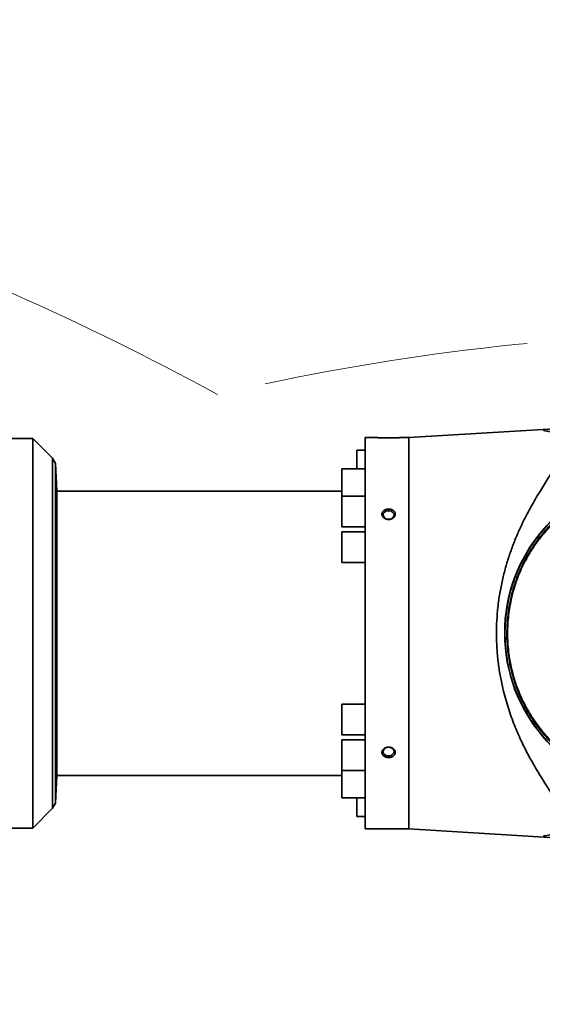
# Model space of a CAD drawing. Header units: millimetres. Extents: x 0 to 14900, y 0 to 10500.
# Tile 22 of 50: x 4436 to 4748, y 6428 to 7016. Entities that reach past the tile are written whole.
import ezdxf

# ---------------------------------------------------------------- set-up
doc = ezdxf.new("R2010")
doc.units = ezdxf.units.MM
doc.header["$LTSCALE"] = 25
doc.linetypes.add('PHANTOM', pattern=[12.7, 6.35, -1.27, 1.27, -1.27, 1.27, -1.27])
doc.styles.add('SLDTEXTSTYLE0', font='TXT', dxfattribs={"width": 0.605})
doc.dimstyles.new('SLDDIMSTYLE0', dxfattribs={"dimtxt": 87.5, "dimasz": 87.5, "dimexe": 0, "dimexo": 0.0625, "dimgap": 21.875, "dimtad": 1, "dimdec": 0, "dimrnd": 1e-09, "dimzin": 12, "dimdsep": 46, "dimtxsty": 'SLDTEXTSTYLE0', "dimsah": 1, "dimcen": 0.09, "dimadec": 0, "dimazin": 3, "dimtfac": 1, "dimtofl": 0, "dimtmove": 0, "dimatfit": 3, "dimfxl": 1, "dimfrac": 2, "dimtolj": 1, "dimtzin": 12, "dimarcsym": 0})

# ---------------------------------------------------------------- blocks, each defined once
blk = doc.blocks.new('_D_5')
at = {"color": 7, "linetype": 'Continuous', "lineweight": 0}
for p, q in [((3803.87, 7856.38), (6724.19, 7856.38)), ((6686.69, 7856.38), (6686.69, 4544.59)), ((3932.67, 4544.59), (6724.19, 4544.59))]:
    blk.add_line(p, q, dxfattribs=at)
at = {"color": 7, "linetype": 'Continuous', "lineweight": 18}
for points in [[(6686.69, 7856.38), (6674.19, 7768.88), (6699.19, 7768.88)], [(6686.69, 4544.59), (6699.19, 4632.09), (6674.19, 4632.09)]]:
    blk.add_solid(points, dxfattribs=at)
at = {"color": 7, "linetype": 'Continuous', "lineweight": 18, "insert": (6573.9, 6066.81), "char_height": 87.5, "attachment_point": 1, "rotation": 90, "style": 'SLDTEXTSTYLE0'}
blk.add_mtext('3312', dxfattribs=at)

msp = doc.modelspace()

# ---------------------------------------------------------------- linework, layer by layer
at = {"color": 7, "linetype": 'Continuous', "lineweight": 35}
for p, q in [((4870.4352564, 6778.9509998), (4668.3725827, 6766.5923172)), ((4443.5147183, 6766.0923172), (4416.3725827, 6766.0923172)), ((4455.3725827, 6754.2344528), (4443.5147183, 6766.0923172)), ((4443.5147183, 6766.0923172), (4443.5147183, 6649.5923172)), ((4649.3725827, 6766.5923172), (4642.3725827, 6766.5923172)), ((4642.3725827, 6532.5923172), (4642.3725827, 6766.5923172)), ((4668.3725827, 6766.5923172), (4663.3725827, 6766.5923172)), ((4668.3725827, 6766.5923172), (4668.3725827, 6532.5923172)), ((4642.3725827, 6759.0826773), (4637.3725827, 6759.0826773)), ((4637.3725827, 6747.9429338), (4637.3725827, 6759.0826773)), ((4457.1559044, 6751.1456491), (4455.3725827, 6754.2344528)), ((4455.3725827, 6754.2344528), (4455.3725827, 6544.9501816)), ((4458.0234277, 6734.5923172), (4457.1559044, 6751.1456491)), ((4457.1559044, 6548.0389854), (4457.1559044, 6751.1456491)), ((4642.3725827, 6747.9429338), (4628.3725827, 6747.9429338)), ((4628.3725827, 6738.7929338), (4628.3725827, 6747.9429338)), ((4628.3725827, 6731.5743157), (4628.3725827, 6738.7929338)), ((4628.3725827, 6734.5923172), (4458.0234277, 6734.5923172)), ((4458.0234277, 6564.5923172), (4458.0234277, 6734.5923172)), ((4642.3725827, 6731.5743157), (4628.3725827, 6731.5743157)), ((4628.3725827, 6722.4243157), (4628.3725827, 6731.5743157)), ((4628.3725827, 6713.2743157), (4628.3725827, 6722.4243157)), ((4628.3725827, 6713.2743157), (4642.3725827, 6713.2743157)), ((4642.3725827, 6710.2423172), (4628.3725827, 6710.2423172)), ((4628.3725827, 6701.0923172), (4628.3725827, 6710.2423172)), ((4628.3725827, 6691.9423172), (4628.3725827, 6701.0923172)), ((4628.3725827, 6691.9423172), (4642.3725827, 6691.9423172)), ((4443.5147183, 6649.5923172), (4443.5147183, 6533.0923172)), ((4642.3725827, 6607.2423172), (4628.3725827, 6607.2423172)), ((4628.3725827, 6598.0923172), (4628.3725827, 6607.2423172)), ((4628.3725827, 6588.9423172), (4628.3725827, 6598.0923172)), ((4628.3725827, 6588.9423172), (4642.3725827, 6588.9423172)), ((4642.3725827, 6585.9103188), (4628.3725827, 6585.9103188)), ((4628.3725827, 6576.7603188), (4628.3725827, 6585.9103188)), ((4628.3725827, 6567.6103188), (4628.3725827, 6576.7603188)), ((4628.3725827, 6567.6103188), (4642.3725827, 6567.6103188)), ((4628.3725827, 6560.3917006), (4628.3725827, 6567.6103188)), ((4457.1559044, 6548.0389854), (4458.0234277, 6564.5923172)), ((4458.0234277, 6564.5923172), (4628.3725827, 6564.5923172)), ((4628.3725827, 6551.2417006), (4628.3725827, 6560.3917006)), ((4455.3725827, 6544.9501816), (4457.1559044, 6548.0389854)), ((4628.3725827, 6551.2417006), (4642.3725827, 6551.2417006)), ((4637.3725827, 6550.1019571), (4637.3725827, 6551.2417006)), ((4637.3725827, 6540.1019571), (4637.3725827, 6550.1019571)), ((4443.5147183, 6533.0923172), (4455.3725827, 6544.9501816)), ((4637.3725827, 6540.1019571), (4642.3725827, 6540.1019571)), ((4416.3725827, 6533.0923172), (4443.5147183, 6533.0923172)), ((4642.3725827, 6532.5923172), (4668.3725827, 6532.5923172)), ((4668.3725827, 6532.5923172), (4870.4352564, 6520.2336347))]:
    msp.add_line(p, q, dxfattribs=at)
at = {"color": 7, "linetype": 'Continuous', "lineweight": 35, "flags": 128}
for points in [[(4656.3725827, 6717.782435), (4657.427856, 6717.9221397), (4658.368774, 6718.3261147), (4659.0933737, 6718.9505831), (4659.5231335, 6719.727874), (4659.6114823, 6720.5737558), (4659.348846, 6721.3965642), (4658.7636854, 6722.107135), (4657.9194117, 6722.628467), (4656.9075151, 6722.9040657), (4655.8376503, 6722.9040657), (4654.8257537, 6722.628467), (4653.98148, 6722.107135), (4653.3963194, 6721.3965642), (4653.1336831, 6720.5737558), (4653.2220318, 6719.727874), (4653.6517916, 6718.9505831), (4654.3763914, 6718.3261147), (4655.3173094, 6717.9221397), (4656.3725827, 6717.782435)], [(4656.3725827, 6581.4021995), (4657.427856, 6581.2624947), (4658.368774, 6580.8585197), (4659.0933737, 6580.2340513), (4659.5231335, 6579.4567605), (4659.6114823, 6578.6108786), (4659.348846, 6577.7880703), (4658.7636854, 6577.0774994), (4657.9194117, 6576.5561674), (4656.9075151, 6576.2805687), (4655.8376503, 6576.2805687), (4654.8257537, 6576.5561674), (4653.98148, 6577.0774994), (4653.3963194, 6577.7880703), (4653.1336831, 6578.6108786), (4653.2220318, 6579.4567605), (4653.6517916, 6580.2340513), (4654.3763914, 6580.8585197), (4655.3173094, 6581.2624947), (4656.3725827, 6581.4021995)]]:
    msp.add_lwpolyline(points, dxfattribs=at)
at = {"color": 7, "linetype": 'Continuous', "lineweight": 18}
msp.add_arc((3753.8725798, 5324.5923172), 2531.789341, 5, 155, dxfattribs=at)
at = {"color": 7, "linetype": 'PHANTOM', "lineweight": 18}
for centre, radius, start, end in [((3753.8725798, 5324.5923172), 1671.7300171, 61.4049896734, 98.5950103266), ((4874.5916151, 5422.6425278), 1406.789341, 5, 103.1733009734)]:
    msp.add_arc(centre, radius, start, end, dxfattribs=at)
at = {"color": 7, "linetype": 'Continuous', "lineweight": 35}
for radius, start, end in [(95, 99.5572329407, 260.5072449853), (94.8427767, 99.5247747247, 260.4752252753)]:
    msp.add_arc((4820.7725827, 6649.5923172), radius, start, end, dxfattribs=at)
for points, knots in [([(4748.9913041, 6528.4213479), (4750.3009199, 6528.6143508), (4752.6704555, 6528.9635581), (4755.6359132, 6529.9027197), (4758.1574289, 6531.1598042), (4759.8408871, 6532.6713192), (4760.7853492, 6534.3038885), (4761.2135286, 6535.7532484), (4761.3087498, 6537.3699948), (4761.017556, 6539.6758741), (4759.9523097, 6542.8497884), (4758.0755884, 6546.5729436), (4755.5254407, 6550.970755), (4752.2923904, 6556.1134956), (4748.0928039, 6562.73409), (4743.7398277, 6569.9129668), (4739.3370635, 6577.7982103), (4735.0529538, 6586.4111109), (4731.0183149, 6595.8516731), (4728.0504659, 6604.2803977), (4725.9766664, 6611.3759214), (4724.4220787, 6617.5386908), (4722.9836865, 6624.5753168), (4721.8007565, 6632.5575), (4721.0550104, 6640.758421), (4720.7854295, 6649.0098811), (4720.9893169, 6657.2098266), (4721.6522287, 6665.3379968), (4722.779299, 6673.4490236), (4724.3404154, 6681.3766623), (4726.2837105, 6689.0368524), (4728.567049, 6696.4237914), (4731.1823201, 6703.6031164), (4734.4898419, 6711.5033903), (4738.5592991, 6719.93194), (4743.4018148, 6728.7232263), (4747.5608714, 6735.5760915), (4750.8399655, 6740.7863491), (4753.4518621, 6744.9084248), (4756.1050991, 6749.1771454), (4758.3061824, 6753.0317157), (4759.7473503, 6756.0238238), (4760.6031945, 6758.2598789), (4761.1223662, 6760.2140399), (4761.3189733, 6762.0338742), (4761.1685988, 6763.6962769), (4760.6544367, 6765.1771664), (4759.7979446, 6766.4804844), (4758.6071166, 6767.6088665), (4756.9975369, 6768.6417267), (4754.9282928, 6769.527718), (4752.2394877, 6770.2971473), (4750.1399689, 6770.5984443), (4748.9913041, 6770.7632865)], [0, 0, 0, 0, 0.020288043, 0.0367078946, 0.0532518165, 0.073392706, 0.0844220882, 0.0954507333, 0.1066686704, 0.1178879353, 0.1392613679, 0.1610069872, 0.1756903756, 0.2032890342, 0.2310956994, 0.2593951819, 0.2878436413, 0.3179027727, 0.3481778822, 0.3792382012, 0.3949158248, 0.4106390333, 0.432271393, 0.454043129, 0.4762763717, 0.4986782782, 0.520313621, 0.5421062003, 0.5643792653, 0.5868097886, 0.6085009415, 0.630314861, 0.6524773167, 0.6747449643, 0.7063209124, 0.7381311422, 0.7706105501, 0.786956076, 0.8033355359, 0.8244763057, 0.8457507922, 0.8600617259, 0.8715692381, 0.8830743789, 0.8947571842, 0.9064385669, 0.9179753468, 0.9295132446, 0.9411956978, 0.9529761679, 0.9675734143, 0.9822591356, 1, 1, 1, 1]), ([(4649.3725827, 6766.5923172), (4649.3919597, 6766.591222), (4649.4493665, 6766.5879771), (4650.0399356, 6766.5551781), (4650.9190161, 6766.5137323), (4651.7213361, 6766.4813258), (4652.3289482, 6766.459792), (4652.9903776, 6766.440321), (4653.5157254, 6766.4270401), (4654.0613254, 6766.4156138), (4654.6262271, 6766.4063113), (4655.209665, 6766.3994173), (4655.8033896, 6766.3952521), (4656.4005073, 6766.3939463), (4656.9998223, 6766.3955246), (4657.6018615, 6766.4000425), (4658.1944632, 6766.4073851), (4658.7706557, 6766.4172521), (4659.3294844, 6766.4293679), (4659.873748, 6766.4436), (4660.3888547, 6766.4593038), (4660.8691684, 6766.4758757), (4661.3146303, 6766.4928913), (4661.7295004, 6766.5101814), (4662.1002105, 6766.5268228), (4662.4237884, 6766.5422485), (4662.7014589, 6766.5561487), (4662.9370547, 6766.5684305), (4663.2076062, 6766.5830025), (4663.355857, 6766.5913753), (4663.3692015, 6766.5921268), (4663.3725827, 6766.5923172)], [0, 0, 0, 0, 0.0521217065, 0.1544163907, 0.231611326, 0.2579931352, 0.3104036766, 0.337260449, 0.3643018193, 0.3911535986, 0.4181863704, 0.4457858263, 0.4735795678, 0.5009209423, 0.5284503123, 0.5565730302, 0.5849012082, 0.6123444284, 0.6399807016, 0.6682313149, 0.6966968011, 0.7238112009, 0.7511203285, 0.7790527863, 0.807204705, 0.8336451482, 0.8602771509, 0.887521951, 0.9149820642, 0.9784587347, 1, 1, 1, 1]), ([(4805.2722757, 6557.2115426), (4803.105682, 6557.6202188), (4798.77212, 6558.4376419), (4792.2851038, 6560.2803242), (4785.5610916, 6562.6853537), (4778.6851605, 6565.792533), (4771.8156147, 6569.6089291), (4765.2282591, 6574.0327639), (4759.0479068, 6578.9953039), (4753.3295728, 6584.442187), (4748.1104186, 6590.3179548), (4743.3526761, 6596.6796683), (4739.1580398, 6603.4159186), (4735.5668469, 6610.4498511), (4732.5862702, 6617.7220209), (4730.2050501, 6625.2916717), (4728.4782645, 6633.0283854), (4727.4147944, 6640.8551663), (4727.0092398, 6648.7055639), (4727.2679201, 6656.6472682), (4728.1996893, 6664.5203184), (4729.7868643, 6672.2581884), (4732.0028935, 6679.7998642), (4734.875826, 6687.207781), (4738.3645795, 6694.3368528), (4742.4256792, 6701.1120662), (4747.0132464, 6707.4953313), (4752.1710318, 6713.5278563), (4757.8167456, 6719.0933138), (4763.889727, 6724.1433329), (4770.3306343, 6728.6476484), (4777.2011472, 6732.6361415), (4784.2553269, 6735.9676234), (4791.3143186, 6738.6013322), (4798.258631, 6740.6384242), (4802.9344975, 6741.5283172), (4805.2722526, 6741.9732298)], [0, 0, 0, 0, 0.0251353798, 0.0502751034, 0.0768215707, 0.1065230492, 0.1362246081, 0.1663501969, 0.1969148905, 0.2265134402, 0.2563189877, 0.2864450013, 0.3170101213, 0.3467134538, 0.3764168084, 0.406544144, 0.4371105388, 0.466715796, 0.4965281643, 0.5266612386, 0.5572336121, 0.5868374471, 0.6166484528, 0.6467801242, 0.6773508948, 0.7070596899, 0.7367684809, 0.7669018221, 0.7974744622, 0.8270749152, 0.856882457, 0.8870106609, 0.9175779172, 0.945740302, 0.9728722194, 1, 1, 1, 1]), ([(4653.230191, 6718.8711131), (4653.1712002, 6718.9332478), (4652.9926351, 6719.1213298), (4652.7959534, 6719.3973625), (4652.6333787, 6719.6946914), (4652.4937682, 6720.0188532), (4652.4035316, 6720.3647543), (4652.3701538, 6720.7133405), (4652.374029, 6721.0601839), (4652.4329879, 6721.4033743), (4652.5460423, 6721.7351538), (4652.693849, 6722.0573434), (4652.8923853, 6722.3628188), (4653.1376478, 6722.6449983), (4653.413317, 6722.9110751), (4653.7313211, 6723.1494336), (4654.0847489, 6723.3545939), (4654.4617421, 6723.5375411), (4654.8685262, 6723.6837846), (4655.2953099, 6723.7893969), (4655.7351443, 6723.8677782), (4656.1879902, 6723.9034562), (4656.6418011, 6723.8948618), (4656.9804102, 6723.8664043), (4657.3148723, 6723.8162832), (4657.6466347, 6723.7436355), (4657.9682189, 6723.649436), (4658.3795646, 6723.4968732), (4658.7644723, 6723.3040809), (4659.1115221, 6723.0755646), (4659.4304663, 6722.8258839), (4659.7066749, 6722.5453785), (4659.9319732, 6722.2410074), (4660.1216371, 6721.924668), (4660.2586585, 6721.5907627), (4660.3390449, 6721.2473987), (4660.3818424, 6720.9016793), (4660.3691747, 6720.5529956), (4660.3009641, 6720.2093606), (4660.1969896, 6719.8717418), (4660.0404626, 6719.545122), (4659.8344778, 6719.2368921), (4659.5965212, 6718.9420402), (4659.3131753, 6718.6708798), (4658.9904304, 6718.4299926), (4658.6416216, 6718.2096229), (4658.2586211, 6718.0240636), (4657.8503513, 6717.8785139), (4657.4253192, 6717.759899), (4656.9816175, 6717.6844199), (4656.5306721, 6717.6548495), (4656.0759218, 6717.6559805), (4655.6215451, 6717.7037787), (4655.1802448, 6717.7976089), (4654.8584932, 6717.8901478), (4654.5479867, 6718.0038705), (4654.2468843, 6718.1401176), (4653.9852116, 6718.2836539), (4653.6955421, 6718.4698935), (4653.4486924, 6718.6597595), (4653.2851137, 6718.8179871), (4653.230191, 6718.8711131)], [0, 0, 0, 0, 0.01169163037, 0.0353906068, 0.0474203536, 0.06044933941, 0.08695906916, 0.1004731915, 0.11336096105, 0.1395762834, 0.1529349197, 0.16580650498, 0.19198024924, 0.2053116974, 0.21830991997, 0.24473615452, 0.25819302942, 0.27139722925, 0.29824263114, 0.31191362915, 0.32531087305, 0.35255378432, 0.36643105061, 0.37993102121, 0.39352472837, 0.40741488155, 0.42140789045, 0.43488145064, 0.46229470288, 0.4762695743, 0.48959379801, 0.51670792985, 0.53053334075, 0.54364192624, 0.57031622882, 0.58391613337, 0.59683989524, 0.62313126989, 0.63653071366, 0.64939064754, 0.67554317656, 0.68886549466, 0.70181151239, 0.72813261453, 0.74153653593, 0.75467321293, 0.78138063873, 0.79498076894, 0.80832427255, 0.83545596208, 0.84927512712, 0.86275584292, 0.89017354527, 0.90414353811, 0.91763983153, 0.93123075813, 0.94512194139, 0.9591177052, 0.96923627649, 0.98967086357, 1, 1, 1, 1]), ([(4653.3622632, 6576.3297042), (4653.2994045, 6576.3873567), (4653.1091426, 6576.5618602), (4652.8949631, 6576.8219177), (4652.7130882, 6577.1057227), (4652.5520289, 6577.418402), (4652.4387957, 6577.7568546), (4652.382336, 6578.102515), (4652.363292, 6578.4492858), (4652.3995801, 6578.7968304), (4652.4907319, 6579.1371126), (4652.6171539, 6579.4701662), (4652.7952513, 6579.7901135), (4653.0214659, 6580.0896758), (4653.2788844, 6580.3747176), (4653.5801903, 6580.6341759), (4653.9189264, 6580.8616353), (4654.2825021, 6581.0674698), (4654.6780879, 6581.2369347), (4655.0963137, 6581.3651409), (4655.5294601, 6581.4655771), (4655.9784514, 6581.5219384), (4656.431497, 6581.5319537), (4656.7711971, 6581.5163115), (4657.108365, 6581.4777752), (4657.4443452, 6581.4155708), (4657.7717946, 6581.3304492), (4658.1930984, 6581.1881535), (4658.5908681, 6581.0031106), (4658.9533502, 6580.7801061), (4659.2893822, 6580.5344923), (4659.584822, 6580.256284), (4659.8309077, 6579.9529853), (4660.0421369, 6579.6370315), (4660.2017769, 6579.3027773), (4660.30518, 6578.9588037), (4660.3709884, 6578.612488), (4660.3813452, 6578.2631733), (4660.335621, 6577.9189913), (4660.253697, 6577.5810352), (4660.1184705, 6577.253995), (4659.9325811, 6576.9449488), (4659.7140248, 6576.6490317), (4659.4487212, 6576.3759209), (4659.142211, 6576.1316349), (4658.8085356, 6575.9067636), (4658.438663, 6575.7146879), (4658.0410719, 6575.5601482), (4657.6250304, 6575.4307307), (4657.187657, 6575.3416768), (4656.7400547, 6575.2957671), (4656.2864626, 6575.2787297), (4655.8301586, 6575.3058511), (4655.3837725, 6575.3771534), (4655.056544, 6575.4521482), (4654.7390004, 6575.5479183), (4654.4293848, 6575.6657292), (4654.1582781, 6575.7925392), (4653.8556961, 6575.9599036), (4653.5954113, 6576.1333478), (4653.4208696, 6576.2803462), (4653.3622632, 6576.3297042)], [0, 0, 0, 0, 0.0116816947, 0.0353583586, 0.047375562, 0.0604357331, 0.0870097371, 0.100557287, 0.1134610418, 0.1397102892, 0.1530872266, 0.1659511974, 0.1921106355, 0.2054355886, 0.2184069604, 0.2447790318, 0.2582085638, 0.2713795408, 0.2981569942, 0.3117930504, 0.3251648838, 0.3523551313, 0.3662048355, 0.3796969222, 0.3932824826, 0.407163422, 0.4211467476, 0.4346331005, 0.4620713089, 0.4760581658, 0.4894117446, 0.5165852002, 0.5304406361, 0.543583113, 0.5703269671, 0.58396283, 0.5969089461, 0.6232471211, 0.6366713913, 0.6495311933, 0.6756847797, 0.6890085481, 0.7019326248, 0.728209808, 0.7415917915, 0.7546956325, 0.7813361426, 0.7949020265, 0.8082163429, 0.8352878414, 0.8490757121, 0.8625423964, 0.8899303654, 0.9038843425, 0.91738703, 0.9309841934, 0.9448809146, 0.9588818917, 0.9690581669, 0.9896105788, 1, 1, 1, 1])]:
    msp.add_open_spline(points, degree=3, knots=knots, dxfattribs=at)
at = {"color": 8, "linetype": 'Continuous', "lineweight": 18}
msp.add_open_spline([(4805.3680896, 6557.7825868), (4802.6850834, 6558.3033591), (4797.3379259, 6559.3412438), (4789.5344243, 6561.7807833), (4781.9604265, 6564.8435392), (4773.8703955, 6568.99137), (4765.4818465, 6574.4364685), (4757.0848867, 6581.4079225), (4749.5616635, 6589.3081272), (4743.0121166, 6598.033673), (4737.5246577, 6607.4654702), (4733.1769075, 6617.4703363), (4730.0266086, 6627.9162063), (4728.1161644, 6638.6589727), (4727.4737825, 6649.5487087), (4728.1063281, 6660.4444972), (4730.0093981, 6671.1879049), (4733.1479026, 6681.6351892), (4737.4873282, 6691.6461668), (4742.9675495, 6701.0800138), (4749.5068181, 6709.8114043), (4757.0237955, 6717.720395), (4765.4129251, 6724.6947158), (4773.7986567, 6730.1513244), (4781.8741804, 6734.3015205), (4789.4473477, 6737.3739792), (4797.2854862, 6739.832171), (4802.6716986, 6740.8783917), (4805.3680746, 6741.4021372)], degree=3, knots=[0, 0, 0, 0, 0.0313505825, 0.0624808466, 0.0936644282, 0.1250306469, 0.1666966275, 0.2081874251, 0.2500193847, 0.291628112, 0.3331316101, 0.3749859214, 0.4165530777, 0.4580811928, 0.4999441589, 0.5414776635, 0.5830708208, 0.6248946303, 0.6664022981, 0.7080238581, 0.7498391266, 0.7913286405, 0.832980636, 0.8747785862, 0.905896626, 0.937061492, 0.9684925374, 1, 1, 1, 1], dxfattribs=at)

# ---------------------------------------------------------------- dimensions: what is measured, and where the dimension line sits
at = {"color": 7, "linetype": 'Continuous', "lineweight": 18}
dim = msp.add_linear_dim(base=(6686.6938051, 4544.5923172), p1=(3753.8725798, 7856.3816582), p2=(3882.6725798, 4544.5923172), angle=90, dimstyle='SLDDIMSTYLE0', dxfattribs=at)
dim.commit()
dim.dimension.update_dxf_attribs({"geometry": '_D_5', "text_midpoint": (6686.6938051, 6200.4869877), "dimtype": 160})

doc.saveas('drawing.dxf')
